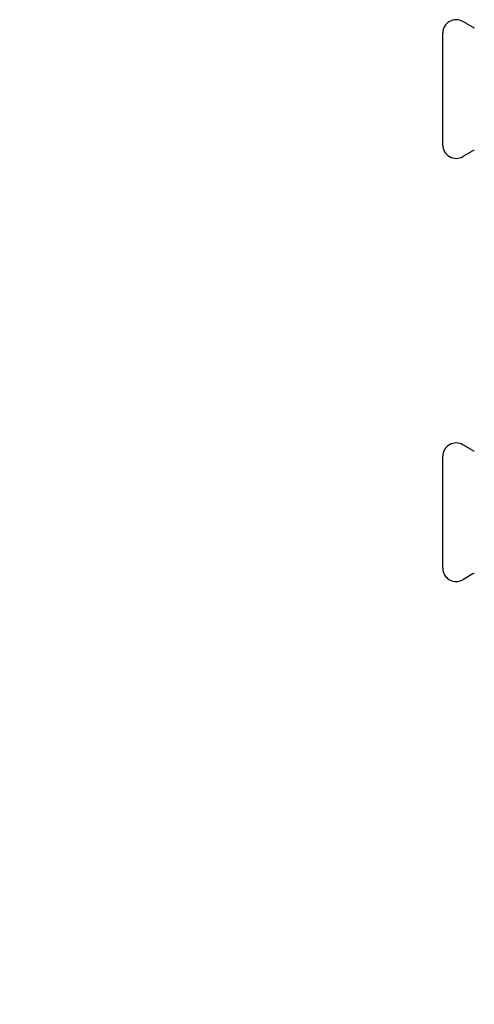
# Model space of a CAD drawing. Header units: millimetres. Extents: x 61 to 3746, y 22 to 401.
# Tile 1 of 11: x 61 to 231, y 22 to 391. Entities that reach past the tile are written whole.
import ezdxf

# ---------------------------------------------------------------- set-up
doc = ezdxf.new("R2010")
doc.units = ezdxf.units.MM
doc.layers.add('DETAIL', color=2, linetype='Continuous')
doc.layers.add('TEXT', color=7, linetype='Continuous')
doc.styles.add('fastrack', font='ARIAL.TTF')

msp = doc.modelspace()

# ---------------------------------------------------------------- linework, layer by layer
at = {"layer": 'DETAIL'}
for p, q in [((230.86, 388.39), (227.05, 390.58)), ((219.55, 344.25), (219.55, 386.25)), ((230.86, 342.12), (227.05, 339.92)), ((230.86, 229.69), (227.05, 231.88)), ((219.55, 185.55), (219.55, 227.55)), ((230.86, 183.42), (227.05, 181.22))]:
    msp.add_line(p, q, dxfattribs=at)
for centre, radius, start, end in [((224.55, 386.25), 5, 60, 180), ((231.36, 389.25), 1, 240, 270), ((224.55, 344.25), 5, 180, 300), ((231.36, 341.25), 1, 90, 120), ((224.55, 227.55), 5, 60, 180), ((231.36, 230.55), 1, 240, 270), ((224.55, 185.55), 5, 180, 300), ((231.36, 182.55), 1, 90, 120)]:
    msp.add_arc(centre, radius, start, end, dxfattribs=at)

# ---------------------------------------------------------------- texts
at = {"layer": 'TEXT', "insert": (58.91, 117.15), "char_height": 15, "width": 610.7018, "attachment_point": 1, "style": 'fastrack'}
msp.add_mtext('\\pi237.57;HATTERSLEY\\P\\pi212.95;DZR BALL VALVES\\P\\pi206.85;Fig_100LS-PF-42MM', dxfattribs=at)

doc.saveas('drawing.dxf')
